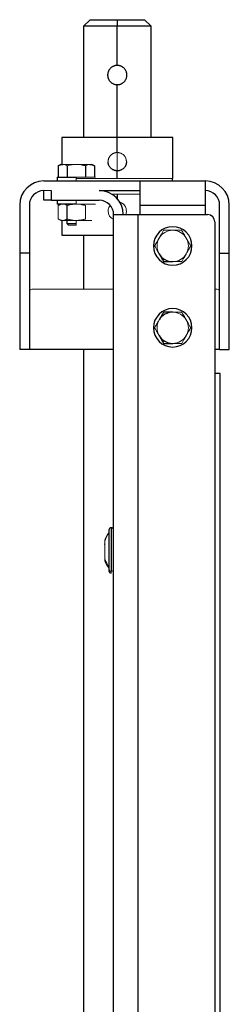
# Model space of a CAD drawing. Header units: millimetres. Extents: x 3 to 3643, y -1109 to 1171.
# Tile 7 of 13: x 708 to 795, y 316 to 725. Entities that reach past the tile are written whole.
import ezdxf

# ---------------------------------------------------------------- set-up
doc = ezdxf.new("R2010")
doc.units = ezdxf.units.MM

msp = doc.modelspace()

# ---------------------------------------------------------------- linework, layer by layer
at = {"color": 7, "linetype": 'Continuous', "lineweight": 25}
for p, q in [((737.55, 725.09), (734.8, 722.34)), ((737.55, 725.09), (748.8, 725.09)), ((748.8, 725.09), (748.8, 722.34)), ((748.8, 725.09), (760.05, 725.09)), ((762.8, 722.34), (760.05, 725.09)), ((734.8, 722.34), (734.8, 676.09)), ((748.8, 722.34), (734.8, 722.34)), ((748.8, 706.09), (748.8, 722.34)), ((762.8, 722.34), (748.8, 722.34)), ((762.8, 676.09), (762.8, 722.34)), ((748.8, 676.09), (748.8, 698.09)), ((725.8, 676.09), (725.8, 664.99)), ((748.8, 676.09), (725.8, 676.09)), ((748.8, 669.89), (748.8, 676.09)), ((771.8, 676.09), (748.8, 676.09)), ((771.8, 659.09), (771.8, 676.09)), ((725.3, 664.99), (724.29, 664.41)), ((724.29, 664.41), (724.29, 659.69)), ((725.3, 664.99), (726.17, 664.99)), ((728.04, 664.41), (728.04, 659.69)), ((735.55, 664.41), (735.55, 659.69)), ((737.43, 664.99), (738.3, 664.99)), ((739.31, 664.41), (738.3, 664.99)), ((739.3, 664.41), (739.3, 659.69)), ((723.8, 659.69), (723.8, 658.09)), ((723.8, 659.69), (731.8, 659.69)), ((748.8, 659.09), (748.8, 662.29)), ((771.7, 658.09), (771.7, 659.09)), ((718.3, 658.09), (758.3, 658.09)), ((758.3, 648.09), (758.3, 658.09)), ((758.3, 658.09), (785.3, 658.09)), ((785.3, 658.09), (785.3, 648.09)), ((718.3, 650.09), (718.3, 654.09)), ((721.3, 654.09), (721.3, 650.09)), ((741.3, 654.09), (758.3, 654.09)), ((708.3, 648.09), (708.3, 628.09)), ((712.3, 648.09), (712.3, 628.09)), ((721.3, 650.09), (718.3, 650.09)), ((721.3, 650.09), (741.3, 650.09)), ((723.8, 650.09), (723.8, 648.49)), ((731.8, 648.49), (723.8, 648.49)), ((727.8, 648.49), (727.8, 647.99)), ((728.04, 642.27), (728.04, 647.91)), ((758.3, 644.09), (758.3, 648.09)), ((758.3, 648.09), (785.3, 648.09)), ((785.3, 648.09), (785.3, 644.09)), ((791.3, 628.09), (791.3, 648.09)), ((795.3, 628.09), (795.3, 648.09)), ((747.3, 644.09), (757.3, 644.09)), ((747.3, 60.73), (747.3, 644.09)), ((757.3, 644.09), (786.3, 644.09)), ((757.3, 644.09), (757.3, -489.91)), ((725.8, 641.69), (725.8, 635.59)), ((727.8, 642.2), (727.8, 640.46)), ((727.8, 640.46), (728.57, 639.69)), ((727.8, 640.46), (731.8, 640.46)), ((789.3, 641.09), (789.3, -486.91)), ((725.8, 635.59), (747.3, 635.59)), ((734.8, 635.59), (734.8, 613.09)), ((712.3, 628.09), (708.3, 628.09)), ((708.3, 628.09), (708.3, 588.09)), ((712.3, 628.09), (712.3, 588.09)), ((791.3, 588.09), (791.3, 628.09)), ((791.3, 628.09), (795.3, 628.09)), ((795.3, 588.09), (795.3, 628.09)), ((712.3, 588.09), (708.3, 588.09)), ((747.3, 588.09), (712.3, 588.09)), ((734.8, 588.09), (734.8, 129.09)), ((791.3, 588.09), (789.3, 588.09)), ((791.3, 588.09), (795.3, 588.09)), ((791.5, 578.09), (789.3, 578.09)), ((791.5, 126.09), (791.5, 578.09)), ((743.61, 507.33), (743.49, 507.33)), ((745.3, 496.23), (745.3, 496.15))]:
    msp.add_line(p, q, dxfattribs=at)
at = {"color": 144, "linetype": 'Continuous', "lineweight": 18}
for p, q in [((748.8, 666.09), (748.8, 669.89)), ((726.17, 664.99), (731.8, 664.99)), ((731.8, 664.99), (737.43, 664.99)), ((748.8, 666.09), (748.8, 662.29)), ((731.8, 659.69), (739.8, 659.69)), ((731.8, 659.69), (731.8, 658.09)), ((748.8, 659.09), (731.8, 659.09)), ((771.8, 659.09), (748.8, 659.09)), ((718.3, 654.09), (721.3, 654.09)), ((746.56, 652.59), (748.8, 652.59)), ((748.8, 652.59), (758.3, 652.59)), ((724.29, 642.27), (724.29, 647.91)), ((731.8, 648.49), (731.8, 650.09)), ((739.8, 648.49), (731.8, 648.49)), ((735.55, 642.27), (735.55, 647.91)), ((726.17, 641.69), (725.3, 641.69)), ((731.8, 641.69), (726.17, 641.69)), ((731.8, 639.69), (728.57, 639.69)), ((737.43, 641.69), (731.8, 641.69)), ((731.8, 641.69), (731.8, 640.46)), ((731.8, 639.69), (731.8, 640.46)), ((738.3, 641.69), (737.43, 641.69)), ((713.3, 613.09), (747.3, 613.09)), ((789.3, 613.09), (790.3, 613.09)), ((743.61, 508.73), (743.61, 500.77)), ((743.64, 506.59), (743.69, 506.58)), ((747.24, 506.6), (747.2, 506.59)), ((743.61, 500.77), (743.61, 500.46)), ((743.64, 502.59), (743.69, 502.61)), ((746.3, 495.86), (746.3, 495.14))]:
    msp.add_line(p, q, dxfattribs=at)
at = {"color": 8, "linetype": 'Continuous', "lineweight": 25}
for p, q in [((748.8, 652.59), (748.8, 650.71)), ((746.3, 514.04), (746.3, 495.86))]:
    msp.add_line(p, q, dxfattribs=at)
at = {"color": 7, "linetype": 'Continuous', "lineweight": 25}
for centre, radius, start, end in [((718.3, 648.09), 10, 90, 180), ((785.3, 648.09), 10, 0, 90), ((718.3, 648.09), 6, 90, 180), ((741.3, 644.09), 10, 0, 90), ((785.3, 648.09), 6, 0, 90), ((741.3, 644.09), 6, 0, 90), ((786.3, 641.09), 3, 0, 90), ((771.8, 631.09), 8, 90, 270), ((771.8, 631.09), 8, 270, 90), ((771.8, 631.09), 6.5, 210, 270), ((771.8, 597.09), 8, 90, 270), ((771.8, 597.09), 6.5, 90, 150), ((771.8, 597.09), 8, 270, 90), ((771.8, 597.09), 6.5, 210, 270), ((750.63, 506.93), 7.25, 137.3853, 165.6839), ((746.3, 513.04), 1, 90, 180), ((746.3, 513.04), 1, 0, 90), ((749.93, 502.55), 6.57, 195.6678, 225.1263), ((750.63, 502.25), 7.25, 194.3161, 222.6147), ((746.26, 496.82), 0.964, 182.344, 272.1663), ((746.3, 496.14), 1, 180, 270)]:
    msp.add_arc(centre, radius, start, end, dxfattribs=at)
at = {"color": 144, "linetype": 'Continuous', "lineweight": 18}
for centre, radius, start, end in [((771.8, 631.09), 6.5, 150, 210), ((771.8, 631.09), 6.5, 90, 150), ((771.8, 631.09), 6.5, 30, 90), ((771.8, 631.09), 6.5, 330, 30), ((771.8, 631.09), 6.5, 270, 330), ((713.3, 612.09), 1, 90, 180), ((790.3, 612.09), 1, 0, 90), ((771.8, 597.09), 6.5, 30, 90), ((771.8, 597.09), 6.5, 150, 210), ((771.8, 597.09), 6.5, 330, 30), ((771.8, 597.09), 6.5, 270, 330), ((746.33, 496.82), 0.964, 267.8337, 357.656)]:
    msp.add_arc(centre, radius, start, end, dxfattribs=at)
at = {"color": 7, "linetype": 'Continuous', "lineweight": 25}
for points, knots in [([(748.8, 706.09), (748.73, 706.09), (748.61, 706.09), (748.42, 706.08), (748.23, 706.05), (748.03, 706.02), (747.84, 705.98), (747.65, 705.93), (747.45, 705.86), (747.21, 705.77), (746.91, 705.63), (746.59, 705.44), (746.27, 705.2), (745.96, 704.92), (745.69, 704.62), (745.45, 704.3), (745.26, 703.98), (745.09, 703.62), (744.96, 703.25), (744.86, 702.86), (744.81, 702.47), (744.8, 702.22), (744.8, 702.09)], [0, 0, 0, 0, 0.029763, 0.059936, 0.090525, 0.121536, 0.152974, 0.184843, 0.217148, 0.249894, 0.309588, 0.375226, 0.428358, 0.499905, 0.574195, 0.625121, 0.690863, 0.749976, 0.815381, 0.878825, 0.94035, 1, 1, 1, 1]), ([(752.8, 702.09), (752.8, 702.16), (752.79, 702.28), (752.78, 702.47), (752.76, 702.66), (752.73, 702.86), (752.68, 703.05), (752.63, 703.24), (752.57, 703.44), (752.47, 703.68), (752.33, 703.98), (752.14, 704.3), (751.91, 704.62), (751.63, 704.93), (751.32, 705.2), (751, 705.44), (750.68, 705.63), (750.32, 705.8), (749.95, 705.93), (749.56, 706.03), (749.18, 706.08), (748.92, 706.09), (748.8, 706.09)], [0, 0, 0, 0, 0.0296015, 0.0596666, 0.0902015, 0.1212117, 0.1527027, 0.1846797, 0.2171476, 0.2501113, 0.3093345, 0.3752371, 0.4260932, 0.5004203, 0.5718914, 0.6250371, 0.6906384, 0.7503212, 0.8153096, 0.8785595, 0.9401091, 1, 1, 1, 1]), ([(744.8, 702.09), (744.8, 702.03), (744.8, 701.91), (744.81, 701.72), (744.84, 701.52), (744.87, 701.33), (744.91, 701.14), (744.96, 700.94), (745.03, 700.75), (745.12, 700.51), (745.26, 700.21), (745.45, 699.89), (745.69, 699.57), (745.96, 699.26), (746.27, 698.99), (746.59, 698.75), (746.91, 698.56), (747.27, 698.39), (747.64, 698.26), (748.03, 698.16), (748.41, 698.1), (748.67, 698.1), (748.8, 698.09)], [0, 0, 0, 0, 0.029588, 0.059639, 0.09016, 0.121154, 0.152629, 0.184589, 0.217039, 0.249985, 0.309102, 0.374861, 0.425754, 0.499839, 0.571737, 0.625055, 0.690246, 0.749577, 0.814775, 0.878219, 0.939947, 1, 1, 1, 1]), ([(748.8, 698.09), (748.86, 698.09), (748.99, 698.1), (749.18, 698.11), (749.37, 698.13), (749.56, 698.17), (749.76, 698.21), (749.95, 698.26), (750.14, 698.32), (750.39, 698.42), (750.69, 698.56), (751.01, 698.75), (751.33, 698.99), (751.64, 699.26), (751.91, 699.57), (752.14, 699.89), (752.33, 700.21), (752.5, 700.57), (752.63, 700.94), (752.73, 701.33), (752.79, 701.71), (752.79, 701.97), (752.8, 702.09)], [0, 0, 0, 0, 0.029808, 0.060029, 0.090669, 0.121732, 0.153224, 0.18515, 0.217514, 0.250322, 0.309731, 0.37503, 0.428374, 0.500362, 0.574361, 0.625244, 0.69104, 0.750204, 0.815543, 0.878928, 0.940399, 1, 1, 1, 1]), ([(724.29, 664.41), (724.35, 664.45), (724.48, 664.52), (724.67, 664.61), (724.85, 664.7), (725.04, 664.77), (725.24, 664.84), (725.46, 664.91), (725.69, 664.96), (725.93, 664.99), (726.09, 664.99), (726.17, 664.99)], [0, 0, 0, 0, 0.1036776, 0.2051842, 0.3048596, 0.4030838, 0.5002767, 0.6255078, 0.7495281, 0.8750472, 1, 1, 1, 1]), ([(737.43, 664.99), (737.48, 664.99), (737.59, 664.99), (737.74, 664.98), (737.93, 664.95), (738.14, 664.91), (738.45, 664.82), (738.84, 664.67), (739.15, 664.5), (739.3, 664.41)], [0, 0, 0, 0, 0.083508, 0.166991, 0.250907, 0.374976, 0.500396, 0.745108, 1, 1, 1, 1]), ([(748.8, 662.29), (748.73, 662.29), (748.61, 662.3), (748.42, 662.31), (748.24, 662.33), (747.99, 662.38), (747.69, 662.45), (747.34, 662.58), (747, 662.74), (746.57, 662.99), (746.09, 663.39), (745.7, 663.87), (745.44, 664.3), (745.28, 664.64), (745.16, 664.99), (745.07, 665.35), (745.01, 665.72), (745, 665.97), (745, 666.09)], [0, 0, 0, 0, 0.031375, 0.062679, 0.093991, 0.125384, 0.187706, 0.250085, 0.31265, 0.375265, 0.500232, 0.624817, 0.68752, 0.750142, 0.812462, 0.874713, 0.937369, 1, 1, 1, 1]), ([(752.6, 666.09), (752.6, 666.03), (752.59, 665.91), (752.58, 665.72), (752.56, 665.54), (752.51, 665.29), (752.44, 664.99), (752.31, 664.64), (752.15, 664.3), (751.9, 663.87), (751.5, 663.39), (751.02, 662.99), (750.59, 662.74), (750.25, 662.58), (749.9, 662.45), (749.54, 662.36), (749.17, 662.3), (748.92, 662.3), (748.8, 662.29)], [0, 0, 0, 0, 0.031254, 0.06244, 0.093637, 0.124922, 0.187567, 0.250307, 0.312615, 0.375018, 0.500234, 0.625003, 0.687536, 0.750036, 0.812694, 0.875312, 0.937665, 1, 1, 1, 1]), ([(766.17, 627.84), (766.22, 627.75), (766.33, 627.57), (766.49, 627.29), (766.67, 626.97), (766.88, 626.61), (767.19, 626.07), (767.58, 625.39), (767.89, 624.86), (768.04, 624.59)], [0, 0, 0, 0, 0.0835077, 0.1669909, 0.2509068, 0.374976, 0.5003964, 0.7451083, 1, 1, 1, 1]), ([(768.04, 624.59), (768.17, 624.59), (768.42, 624.59), (768.79, 624.59), (769.16, 624.59), (769.53, 624.59), (769.93, 624.59), (770.37, 624.59), (770.84, 624.59), (771.32, 624.59), (771.64, 624.59), (771.8, 624.59)], [0, 0, 0, 0, 0.10321, 0.20427, 0.303514, 0.401316, 0.49809, 0.623873, 0.748318, 0.874385, 1, 1, 1, 1]), ([(768.04, 603.59), (767.98, 603.48), (767.86, 603.27), (767.67, 602.94), (767.48, 602.62), (767.3, 602.3), (767.1, 601.95), (766.88, 601.58), (766.64, 601.17), (766.41, 600.76), (766.25, 600.48), (766.17, 600.34)], [0, 0, 0, 0, 0.103678, 0.205184, 0.30486, 0.403084, 0.500277, 0.625508, 0.749528, 0.875047, 1, 1, 1, 1]), ([(771.8, 603.59), (771.69, 603.59), (771.48, 603.59), (771.16, 603.59), (770.79, 603.59), (770.37, 603.59), (769.75, 603.59), (768.97, 603.59), (768.36, 603.59), (768.04, 603.59)], [0, 0, 0, 0, 0.083375, 0.166778, 0.250668, 0.374704, 0.49998, 0.744893, 1, 1, 1, 1]), ([(766.17, 593.84), (766.22, 593.75), (766.33, 593.57), (766.49, 593.29), (766.67, 592.97), (766.88, 592.61), (767.19, 592.07), (767.58, 591.39), (767.89, 590.86), (768.04, 590.59)], [0, 0, 0, 0, 0.083508, 0.166991, 0.250907, 0.374976, 0.500396, 0.745108, 1, 1, 1, 1]), ([(768.04, 590.59), (768.17, 590.59), (768.42, 590.59), (768.79, 590.59), (769.16, 590.59), (769.53, 590.59), (769.93, 590.59), (770.37, 590.59), (770.84, 590.59), (771.32, 590.59), (771.64, 590.59), (771.8, 590.59)], [0, 0, 0, 0, 0.1032105, 0.2042702, 0.303514, 0.4013162, 0.4980903, 0.6238728, 0.748318, 0.8743845, 1, 1, 1, 1]), ([(745.3, 513.04), (745.3, 513.04), (745.3, 513.12), (745.3, 512.81), (745.3, 511.94), (745.3, 510.24), (745.3, 507.88), (745.3, 505.17), (745.3, 502.54), (745.3, 500.31), (745.3, 498.65), (745.3, 497.48), (745.3, 497), (745.3, 496.78)], [0, 0, 0, 0, 0.0010868, 0.0916103, 0.194823, 0.3086482, 0.4286306, 0.5486129, 0.6624382, 0.7656509, 0.8561744, 0.9339248, 1, 1, 1, 1])]:
    msp.add_open_spline(points, degree=3, knots=knots, dxfattribs=at)
at = {"color": 144, "linetype": 'Continuous', "lineweight": 18}
for points, knots in [([(745, 666.09), (745, 666.16), (745, 666.28), (745.01, 666.47), (745.04, 666.65), (745.08, 666.9), (745.15, 667.2), (745.28, 667.55), (745.44, 667.89), (745.7, 668.31), (746.09, 668.8), (746.57, 669.19), (747, 669.45), (747.34, 669.61), (747.69, 669.73), (748.05, 669.83), (748.42, 669.88), (748.67, 669.89), (748.8, 669.89)], [0, 0, 0, 0, 0.031232, 0.062397, 0.093572, 0.124835, 0.187249, 0.249756, 0.312314, 0.374967, 0.499404, 0.624529, 0.686858, 0.749155, 0.811922, 0.874647, 0.937332, 1, 1, 1, 1]), ([(748.8, 669.89), (748.86, 669.89), (748.98, 669.89), (749.17, 669.88), (749.35, 669.85), (749.6, 669.81), (749.9, 669.74), (750.25, 669.61), (750.59, 669.45), (751.02, 669.19), (751.5, 668.8), (751.9, 668.32), (752.15, 667.89), (752.31, 667.55), (752.44, 667.2), (752.53, 666.84), (752.59, 666.47), (752.59, 666.22), (752.6, 666.09)], [0, 0, 0, 0, 0.031244, 0.062419, 0.0936, 0.124863, 0.18739, 0.249973, 0.312578, 0.375232, 0.499804, 0.625041, 0.68742, 0.74972, 0.812374, 0.874958, 0.937491, 1, 1, 1, 1]), ([(728.04, 664.41), (727.98, 664.45), (727.85, 664.52), (727.66, 664.62), (727.48, 664.7), (727.3, 664.78), (727.07, 664.85), (726.8, 664.93), (726.48, 664.98), (726.27, 664.99), (726.17, 664.99)], [0, 0, 0, 0, 0.105163, 0.207654, 0.307527, 0.40484, 0.499654, 0.669491, 0.836114, 1, 1, 1, 1]), ([(731.8, 664.99), (731.69, 664.99), (731.48, 664.99), (731.17, 664.98), (730.85, 664.96), (730.54, 664.92), (730.21, 664.89), (729.8, 664.82), (729.29, 664.73), (728.67, 664.59), (728.26, 664.47), (728.04, 664.41)], [0, 0, 0, 0, 0.081844, 0.16433, 0.247522, 0.331479, 0.416262, 0.501929, 0.660777, 0.826712, 1, 1, 1, 1]), ([(735.55, 664.41), (735.42, 664.45), (735.17, 664.52), (734.79, 664.62), (734.42, 664.7), (734.05, 664.78), (733.6, 664.86), (733.06, 664.93), (732.42, 664.98), (732.01, 664.99), (731.8, 664.99)], [0, 0, 0, 0, 0.105254, 0.207833, 0.307789, 0.405181, 0.500071, 0.669761, 0.836245, 1, 1, 1, 1]), ([(737.43, 664.99), (737.37, 664.99), (737.27, 664.99), (737.11, 664.98), (736.96, 664.96), (736.8, 664.93), (736.64, 664.89), (736.43, 664.82), (736.17, 664.73), (735.86, 664.59), (735.66, 664.47), (735.55, 664.41)], [0, 0, 0, 0, 0.081502, 0.163638, 0.246471, 0.33006, 0.414465, 0.499743, 0.659263, 0.825926, 1, 1, 1, 1]), ([(726.17, 648.49), (726.12, 648.49), (726.01, 648.49), (725.86, 648.48), (725.7, 648.46), (725.54, 648.43), (725.38, 648.39), (725.17, 648.32), (724.92, 648.23), (724.61, 648.09), (724.4, 647.97), (724.29, 647.91)], [0, 0, 0, 0, 0.081502, 0.163638, 0.246471, 0.33006, 0.414465, 0.499743, 0.659263, 0.825926, 1, 1, 1, 1]), ([(728.04, 647.91), (727.98, 647.95), (727.85, 648.02), (727.66, 648.12), (727.48, 648.2), (727.3, 648.28), (727.07, 648.35), (726.8, 648.43), (726.48, 648.48), (726.27, 648.49), (726.17, 648.49)], [0, 0, 0, 0, 0.105163, 0.207654, 0.307527, 0.40484, 0.499654, 0.669491, 0.836114, 1, 1, 1, 1]), ([(731.8, 648.49), (731.69, 648.49), (731.48, 648.49), (731.17, 648.48), (730.85, 648.46), (730.54, 648.42), (730.22, 648.39), (729.8, 648.32), (729.29, 648.23), (728.67, 648.09), (728.26, 647.97), (728.04, 647.91)], [0, 0, 0, 0, 0.081802, 0.164245, 0.247393, 0.331306, 0.416044, 0.501664, 0.660592, 0.826616, 1, 1, 1, 1]), ([(735.55, 647.91), (735.42, 647.95), (735.17, 648.02), (734.79, 648.12), (734.42, 648.2), (734.05, 648.28), (733.6, 648.36), (733.06, 648.43), (732.42, 648.48), (732, 648.49), (731.8, 648.49)], [0, 0, 0, 0, 0.1054059, 0.2081292, 0.3082237, 0.4057476, 0.5007637, 0.670211, 0.8364647, 1, 1, 1, 1]), ([(745, 645.59), (745.04, 646.1), (745.11, 646.95), (745.63, 647.61), (745.84, 647.87)], [0, 0, 0, 0, 0.600143, 1, 1, 1, 1]), ([(749.68, 649.22), (749.87, 649.19), (750.56, 649.09), (751.54, 648.33), (752.43, 647.09), (752.54, 646.09), (752.6, 645.59)], [0, 0, 0, 0, 0.115707, 0.41075, 0.705517, 1, 1, 1, 1]), ([(724.29, 642.27), (724.36, 642.24), (724.48, 642.17), (724.67, 642.07), (724.86, 641.99), (725.04, 641.91), (725.27, 641.83), (725.54, 641.76), (725.85, 641.7), (726.06, 641.7), (726.17, 641.69)], [0, 0, 0, 0, 0.105163, 0.207654, 0.307527, 0.40484, 0.499654, 0.669491, 0.836114, 1, 1, 1, 1]), ([(726.17, 641.69), (726.22, 641.69), (726.32, 641.7), (726.48, 641.71), (726.64, 641.73), (726.8, 641.76), (726.96, 641.8), (727.16, 641.86), (727.42, 641.96), (727.73, 642.1), (727.94, 642.21), (728.04, 642.27)], [0, 0, 0, 0, 0.081502, 0.163638, 0.246471, 0.33006, 0.414465, 0.499743, 0.659263, 0.825926, 1, 1, 1, 1]), ([(728.04, 642.27), (728.17, 642.24), (728.43, 642.17), (728.81, 642.07), (729.18, 641.98), (729.54, 641.91), (730, 641.83), (730.54, 641.76), (731.17, 641.7), (731.59, 641.7), (731.8, 641.69)], [0, 0, 0, 0, 0.1054059, 0.2081292, 0.3082237, 0.4057476, 0.5007637, 0.670211, 0.8364647, 1, 1, 1, 1]), ([(731.8, 641.69), (731.9, 641.69), (732.11, 641.7), (732.42, 641.71), (732.74, 641.73), (733.06, 641.76), (733.38, 641.8), (733.79, 641.86), (734.31, 641.96), (734.92, 642.1), (735.34, 642.22), (735.55, 642.27)], [0, 0, 0, 0, 0.081802, 0.164245, 0.247393, 0.331306, 0.416044, 0.501664, 0.660592, 0.826616, 1, 1, 1, 1]), ([(747.3, 642.11), (746.88, 642.35), (746.03, 642.83), (745.17, 644.1), (745.06, 645.1), (745, 645.59)], [0, 0, 0, 0, 0.324961, 0.662368, 1, 1, 1, 1]), ([(752.6, 645.59), (752.59, 645.07), (752.57, 644.53), (752.29, 644.11), (752.28, 644.09)], [0, 0, 0, 0, 0.963792, 1, 1, 1, 1]), ([(764.29, 631.09), (764.36, 631.2), (764.48, 631.42), (764.67, 631.75), (764.86, 632.07), (765.04, 632.39), (765.27, 632.78), (765.54, 633.25), (765.85, 633.8), (766.06, 634.16), (766.17, 634.34)], [0, 0, 0, 0, 0.105163, 0.207654, 0.307527, 0.40484, 0.499654, 0.669491, 0.836114, 1, 1, 1, 1]), ([(766.17, 634.34), (766.22, 634.43), (766.32, 634.61), (766.48, 634.88), (766.64, 635.16), (766.8, 635.43), (766.96, 635.71), (767.16, 636.07), (767.42, 636.51), (767.73, 637.05), (767.94, 637.41), (768.04, 637.59)], [0, 0, 0, 0, 0.081502, 0.163638, 0.246471, 0.33006, 0.414465, 0.499743, 0.659263, 0.825926, 1, 1, 1, 1]), ([(768.04, 637.59), (768.17, 637.59), (768.43, 637.59), (768.81, 637.59), (769.18, 637.59), (769.54, 637.59), (769.99, 637.59), (770.54, 637.59), (771.17, 637.59), (771.59, 637.59), (771.8, 637.59)], [0, 0, 0, 0, 0.105254, 0.207833, 0.307789, 0.405181, 0.500071, 0.669761, 0.836245, 1, 1, 1, 1]), ([(771.8, 637.59), (771.9, 637.59), (772.11, 637.59), (772.42, 637.59), (772.74, 637.59), (773.06, 637.59), (773.38, 637.59), (773.79, 637.59), (774.31, 637.59), (774.92, 637.59), (775.34, 637.59), (775.55, 637.59)], [0, 0, 0, 0, 0.081844, 0.16433, 0.247522, 0.331479, 0.416262, 0.501929, 0.660777, 0.826712, 1, 1, 1, 1]), ([(775.55, 637.59), (775.61, 637.48), (775.74, 637.26), (775.93, 636.93), (776.12, 636.61), (776.3, 636.3), (776.52, 635.91), (776.8, 635.44), (777.11, 634.89), (777.32, 634.52), (777.43, 634.34)], [0, 0, 0, 0, 0.105163, 0.207654, 0.307527, 0.40484, 0.499654, 0.669491, 0.836114, 1, 1, 1, 1]), ([(777.43, 634.34), (777.48, 634.25), (777.58, 634.07), (777.74, 633.8), (777.9, 633.53), (778.05, 633.26), (778.21, 632.98), (778.42, 632.62), (778.68, 632.18), (778.99, 631.64), (779.2, 631.28), (779.3, 631.09)], [0, 0, 0, 0, 0.081502, 0.163638, 0.246471, 0.33006, 0.414465, 0.499743, 0.659263, 0.825926, 1, 1, 1, 1]), ([(766.17, 627.84), (766.12, 627.93), (766.01, 628.11), (765.86, 628.38), (765.7, 628.66), (765.54, 628.93), (765.38, 629.21), (765.17, 629.57), (764.92, 630.01), (764.61, 630.55), (764.4, 630.91), (764.29, 631.09)], [0, 0, 0, 0, 0.081502, 0.163638, 0.246471, 0.33006, 0.414465, 0.499743, 0.659263, 0.825926, 1, 1, 1, 1]), ([(779.3, 631.09), (779.24, 630.98), (779.11, 630.76), (778.92, 630.43), (778.74, 630.11), (778.55, 629.8), (778.33, 629.41), (778.06, 628.94), (777.74, 628.39), (777.53, 628.02), (777.43, 627.84)], [0, 0, 0, 0, 0.105163, 0.207654, 0.307527, 0.40484, 0.499654, 0.669491, 0.836114, 1, 1, 1, 1]), ([(777.43, 627.84), (777.37, 627.75), (777.27, 627.57), (777.11, 627.3), (776.96, 627.03), (776.8, 626.76), (776.64, 626.48), (776.43, 626.12), (776.17, 625.68), (775.86, 625.14), (775.66, 624.78), (775.55, 624.59)], [0, 0, 0, 0, 0.081502, 0.163638, 0.246471, 0.33006, 0.414465, 0.499743, 0.659263, 0.825926, 1, 1, 1, 1]), ([(775.55, 624.59), (775.42, 624.59), (775.17, 624.59), (774.79, 624.59), (774.42, 624.59), (774.05, 624.59), (773.6, 624.59), (773.06, 624.59), (772.42, 624.59), (772.01, 624.59), (771.8, 624.59)], [0, 0, 0, 0, 0.105254, 0.207833, 0.307789, 0.405181, 0.500071, 0.669761, 0.836245, 1, 1, 1, 1]), ([(771.8, 603.59), (771.9, 603.59), (772.11, 603.59), (772.42, 603.59), (772.74, 603.59), (773.06, 603.59), (773.38, 603.59), (773.79, 603.59), (774.31, 603.59), (774.92, 603.59), (775.34, 603.59), (775.55, 603.59)], [0, 0, 0, 0, 0.081844, 0.16433, 0.247522, 0.331479, 0.416262, 0.501929, 0.660777, 0.826712, 1, 1, 1, 1]), ([(775.55, 603.59), (775.61, 603.48), (775.74, 603.26), (775.93, 602.93), (776.12, 602.61), (776.3, 602.3), (776.52, 601.91), (776.8, 601.44), (777.11, 600.89), (777.32, 600.52), (777.43, 600.34)], [0, 0, 0, 0, 0.105163, 0.207654, 0.307527, 0.40484, 0.499654, 0.669491, 0.836114, 1, 1, 1, 1]), ([(764.29, 597.09), (764.36, 597.2), (764.48, 597.42), (764.67, 597.75), (764.86, 598.07), (765.04, 598.39), (765.27, 598.78), (765.54, 599.25), (765.85, 599.8), (766.06, 600.16), (766.17, 600.34)], [0, 0, 0, 0, 0.105163, 0.207654, 0.307527, 0.40484, 0.499654, 0.669491, 0.836114, 1, 1, 1, 1]), ([(777.43, 600.34), (777.48, 600.25), (777.58, 600.07), (777.74, 599.8), (777.9, 599.53), (778.05, 599.26), (778.21, 598.98), (778.42, 598.62), (778.68, 598.18), (778.99, 597.64), (779.2, 597.28), (779.3, 597.09)], [0, 0, 0, 0, 0.081502, 0.163638, 0.246471, 0.33006, 0.414465, 0.499743, 0.659263, 0.825926, 1, 1, 1, 1]), ([(766.17, 593.84), (766.12, 593.93), (766.01, 594.11), (765.86, 594.38), (765.7, 594.66), (765.54, 594.93), (765.38, 595.21), (765.17, 595.57), (764.92, 596.01), (764.61, 596.55), (764.4, 596.91), (764.29, 597.09)], [0, 0, 0, 0, 0.081502, 0.163638, 0.246471, 0.33006, 0.414465, 0.499743, 0.659263, 0.825926, 1, 1, 1, 1]), ([(777.43, 593.84), (777.37, 593.75), (777.27, 593.57), (777.11, 593.3), (776.96, 593.03), (776.8, 592.76), (776.64, 592.48), (776.43, 592.12), (776.17, 591.68), (775.86, 591.14), (775.66, 590.78), (775.55, 590.59)], [0, 0, 0, 0, 0.081502, 0.163638, 0.246471, 0.33006, 0.414465, 0.499743, 0.659263, 0.825926, 1, 1, 1, 1]), ([(779.3, 597.09), (779.24, 596.98), (779.11, 596.76), (778.92, 596.43), (778.74, 596.11), (778.55, 595.8), (778.33, 595.41), (778.06, 594.94), (777.74, 594.39), (777.53, 594.02), (777.43, 593.84)], [0, 0, 0, 0, 0.1051631, 0.2076544, 0.3075274, 0.4048399, 0.4996542, 0.669491, 0.8361136, 1, 1, 1, 1]), ([(775.55, 590.59), (775.42, 590.59), (775.17, 590.59), (774.79, 590.59), (774.42, 590.59), (774.05, 590.59), (773.6, 590.59), (773.06, 590.59), (772.42, 590.59), (772.01, 590.59), (771.8, 590.59)], [0, 0, 0, 0, 0.1052542, 0.2078326, 0.3077887, 0.4051805, 0.5000706, 0.6697612, 0.8362454, 1, 1, 1, 1]), ([(743.5, 507.02), (743.5, 507.08), (743.5, 507.21), (743.53, 507.31), (743.56, 507.32), (743.57, 507.32)], [0, 0, 0, 0, 0.3624957, 0.7343505, 1, 1, 1, 1]), ([(747.09, 506.58), (747.09, 506.56), (747.1, 506.45), (747.14, 506.25), (747.18, 506.11), (747.2, 506.03)], [0, 0, 0, 0, 0.099707, 0.527884, 1, 1, 1, 1])]:
    msp.add_open_spline(points, degree=3, knots=knots, dxfattribs=at)

doc.saveas('drawing.dxf')
